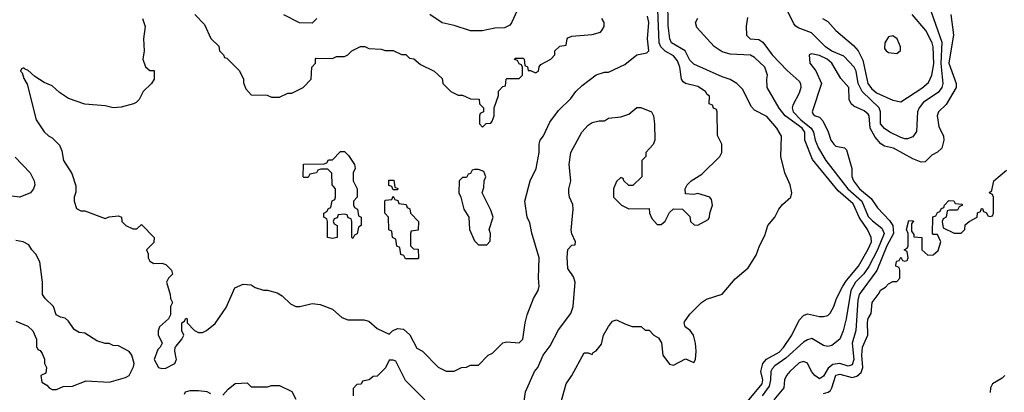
# Model space of a CAD drawing. Header units: inches. Extents: x 1793402 to 1900366, y 320852 to 470679.
# Tile 88 of 256: x 1869229 to 1874080, y 355928 to 357764. Entities that reach past the tile are written whole.
import ezdxf

# ---------------------------------------------------------------- set-up
doc = ezdxf.new("R2010")
doc.units = ezdxf.units.IN
doc.header["$MEASUREMENT"] = 0
doc.layers.add('B8365', color=7, linetype='Continuous')
doc.layers.add('B8375', color=7, linetype='Continuous')

msp = doc.modelspace()

# ---------------------------------------------------------------- linework, layer by layer
at = {"layer": 'B8365', "color": 4}
for points, elevation in [([(1869834.8, 357770), (1869846.8, 357730), (1869839.1, 357670), (1869842.8, 357610), (1869836, 357570), (1869850, 357532), (1869870, 357514), (1869892.7, 357512.7), (1869891.3, 357470), (1869878, 357450), (1869838, 357410), (1869818, 357370), (1869803.5, 357356.5), (1869790, 357349), (1869730, 357333.2), (1869690, 357329), (1869650, 357339.3), (1869550, 357347), (1869470, 357375.1), (1869424.8, 357404.8), (1869390, 357437.2), (1869350, 357454), (1869304.7, 357484.7), (1869270, 357515.3), (1869258, 357518), (1869250, 357526), (1869238, 357522), (1869234, 357510), (1869242, 357502), (1869250, 357474), (1869266.4, 357446.4), (1869311.3, 357270), (1869350, 357212), (1869371.1, 357191.1), (1869390, 357182), (1869425.4, 357145.4), (1869436.9, 357116.9), (1869444.7, 357070), (1869486.4, 357006.4), (1869505.4, 356945.4), (1869505.4, 356914.6), (1869498, 356890), (1869498, 356870), (1869510, 356834), (1869530, 356822), (1869550, 356822), (1869650, 356784.7), (1869670, 356792), (1869716.9, 356796.9), (1869731.3, 356791.3), (1869732, 356770), (1869752, 356750), (1869787.3, 356732.7), (1869807.3, 356732.7), (1869830, 356754), (1869891.3, 356690), (1869890, 356666), (1869854, 356630), (1869862, 356610), (1869862, 356590), (1869870, 356574), (1869890, 356562), (1869930, 356564.7), (1869950, 356558), (1869978, 356530), (1869982, 356510), (1869962, 356490), (1869952, 356470), (1869971.3, 356410), (1869972, 356390), (1869982, 356370), (1869972, 356350), (1869972, 356310), (1869962, 356290), (1869918, 356250), (1869911.3, 356230), (1869911.6, 356211.6), (1869932, 356170), (1869922, 356150), (1869910, 356138), (1869891.3, 356090), (1869914, 356050), (1869930, 356044.7), (1869950, 356046), (1869994, 356070), (1870000, 356086.7)], 192), ([(1869206.4, 357086.4), (1869281, 357010), (1869301, 356970), (1869304.7, 356950), (1869298, 356930), (1869282, 356910), (1869230.9, 356889.1), (1869190, 356894)], 188), ([(1869210, 356278), (1869270, 356254), (1869294, 356230), (1869312, 356190), (1869312.7, 356152.7), (1869318, 356138), (1869330, 356134), (1869339.6, 356119.6), (1869351.6, 356091.6), (1869352, 356070), (1869362, 356050), (1869358, 356022), (1869334, 356010), (1869338, 355978), (1869363.6, 355963.6), (1869374, 355950), (1869390, 355942), (1869410, 355942), (1869443.1, 355956.9), (1869490, 355958), (1869556.4, 355983.6), (1869670, 355978), (1869750, 356001), (1869768, 356010), (1869790, 356054), (1869794, 356070), (1869782, 356110), (1869768.9, 356128.9), (1869716.4, 356156.4), (1869690, 356158), (1869670, 356168), (1869650, 356168.7), (1869610, 356182), (1869550, 356219), (1869522, 356222), (1869498, 356238), (1869470, 356278), (1869453.6, 356293.6), (1869430, 356298), (1869408.9, 356308.9), (1869395.3, 356350), (1869355.3, 356390), (1869342, 356410), (1869342, 356470), (1869328, 356570), (1869308.9, 356608.9), (1869289.1, 356629.1), (1869274.6, 356654.6), (1869246, 356670), (1869210, 356675.3)], 192), ([(1870000, 356096.7), (1869994, 356130), (1869995.3, 356150), (1870000, 356155.7)], 192)]:
    msp.add_lwpolyline(points, dxfattribs=dict(at, elevation=elevation))
at = {"layer": 'B8375', "color": 4}
for points, elevation in [([(1871716, 357890), (1871652, 357748), (1871643.6, 357736.4), (1871616.9, 357723.1), (1871570, 357722), (1871508.4, 357708.4), (1871450, 357708.7), (1871370, 357735.3), (1871310, 357748.7), (1871250, 357789)], 196), ([(1871893.2, 355870), (1871921.2, 355970), (1871950, 356011.3), (1872010, 356122), (1872030, 356122), (1872050, 356114), (1872055.3, 356124.7), (1872070, 356131.3), (1872094.8, 356165.2), (1872106, 356210), (1872130, 356251.3), (1872150, 356278), (1872170, 356284.7), (1872210, 356264.7), (1872247.3, 356252.7), (1872291.6, 356251.6), (1872310, 356234), (1872330, 356234), (1872354, 356210), (1872376.9, 356196.9), (1872391.1, 356171.1), (1872397.3, 356110), (1872430, 356066), (1872450, 356061), (1872510, 356092), (1872550, 356074), (1872558, 356090), (1872562, 356130), (1872559, 356170), (1872548.7, 356210), (1872532.9, 356232.9), (1872508, 356250), (1872502, 356270), (1872504.7, 356275.3), (1872530, 356312), (1872588, 356370), (1872613.6, 356386.4), (1872690, 356411.3), (1872753.6, 356486.4), (1872818.6, 356541.4), (1872857, 356603), (1872873.2, 356650), (1872900.2, 356699.8), (1872915.3, 356750), (1872949.3, 356790.7), (1872969, 356830), (1872986.6, 356853.4), (1873028.7, 356890), (1873033.2, 356910), (1873025.2, 356950), (1872999.3, 357010), (1872979.5, 357090), (1872981.6, 357190), (1872958.9, 357230), (1872910, 357286.6), (1872850, 357318.7), (1872833.8, 357333.8), (1872790, 357420.7), (1872762.9, 357450), (1872730, 357469.7), (1872690, 357482), (1872550, 357545.1), (1872530, 357563.7), (1872507.6, 357610), (1872439.7, 357650), (1872432.3, 357670), (1872424.6, 357735.4), (1872421.7, 357861.7)], 184), ([(1873709.2, 357830.8), (1873772.9, 357652.9), (1873767.4, 357547.4), (1873776.3, 357450), (1873771.5, 357430), (1873754.5, 357405.5), (1873682.6, 357357.4), (1873660.5, 357330), (1873653, 357310), (1873646.6, 357213.4), (1873630, 357186.8), (1873603.2, 357176.8), (1873590, 357176.3), (1873570, 357183.8), (1873516, 357210), (1873490, 357228), (1873470.5, 357250), (1873470.3, 357310), (1873463.7, 357330), (1873379.6, 357410), (1873360.7, 357450), (1873350.2, 357510), (1873340.4, 357530), (1873290, 357583.8), (1873230, 357609), (1873199.3, 357630), (1873130, 357699.3), (1873064.1, 357724.1), (1873052.4, 357732.4), (1873042.8, 357742.8), (1873010.4, 357810)], 172), ([(1870000, 356155.7), (1870028, 356190), (1870038, 356210), (1870028, 356230), (1870028, 356270), (1870042, 356278), (1870047.3, 356292.7), (1870054, 356290), (1870054, 356270), (1870090, 356232), (1870110, 356222), (1870130, 356222), (1870150, 356232), (1870192.9, 356267.1), (1870246, 356346), (1870290, 356442), (1870330, 356461), (1870370, 356458), (1870390, 356444.7), (1870430, 356431.3), (1870450.9, 356430.9), (1870498, 356418), (1870522.5, 356402.5), (1870563.4, 356363.4), (1870590, 356350.8), (1870610, 356350.8), (1870670, 356366), (1870710, 356361), (1870770, 356338), (1870816.9, 356296.9), (1870845.4, 356285.4), (1870925.4, 356285.4), (1870950, 356278), (1870990, 356242), (1871050, 356214), (1871066, 356230), (1871090, 356242), (1871119.6, 356239.6), (1871150.9, 356210.9), (1871185.4, 356145.4), (1871214, 356130), (1871291.6, 356051.6), (1871330, 356032), (1871370, 356032), (1871406, 356050), (1871430, 356052), (1871450, 356062), (1871490, 356062), (1871538, 356110), (1871559.3, 356120.7), (1871609.1, 356170.9), (1871630, 356176), (1871690, 356171.3), (1871708.7, 356190), (1871719, 356270), (1871729.2, 356310), (1871761.2, 356390), (1871784, 356430), (1871789, 356450), (1871785.2, 356490), (1871789, 356590), (1871752.5, 356712.5), (1871743.2, 356763.2), (1871729.3, 356790), (1871718, 356870), (1871744, 356970), (1871774, 357030), (1871789.2, 357110), (1871789.2, 357150), (1871794, 357170), (1871810, 357192), (1871841.5, 357258.5), (1871883.2, 357316.8), (1871944.7, 357375.3), (1871969, 357410), (1872000.1, 357439.9), (1872070, 357491.3), (1872110, 357504.7), (1872130, 357506), (1872210, 357542.8), (1872270, 357591.3), (1872319, 357601), (1872328.9, 357611.1), (1872321.6, 357670), (1872329.5, 357749.5), (1872321.5, 357781.5)], 192), ([(1870092, 357790), (1870139.8, 357739.8), (1870171.1, 357671.1), (1870210, 357634), (1870214, 357610), (1870234, 357590), (1870238, 357578), (1870250, 357574), (1870310, 357514), (1870331.6, 357471.6), (1870332.7, 357452.7), (1870343.6, 357423.6), (1870370, 357394), (1870448.4, 357391.6), (1870470, 357382), (1870510, 357382), (1870550, 357402), (1870570, 357402), (1870626, 357430), (1870666, 357470), (1870668, 357530), (1870686, 357550), (1870686, 357570), (1870690, 357574), (1870770, 357572), (1870790, 357582), (1870830, 357582), (1870846, 357590), (1870866, 357610), (1870908.7, 357631.3), (1870930, 357632), (1870950, 357622), (1871010, 357618), (1871030, 357612), (1871070, 357612), (1871110, 357592), (1871131.6, 357591.6), (1871150, 357574), (1871171.6, 357571.6), (1871203.6, 357543.6), (1871272, 357510), (1871310, 357474), (1871314, 357450), (1871354, 357410), (1871390, 357392), (1871411.1, 357391.1), (1871450, 357374), (1871492.7, 357372.7), (1871494, 357350), (1871514, 357330), (1871514, 357310), (1871498, 357302), (1871494, 357290), (1871494, 357250), (1871510, 357234), (1871527.3, 357252.7), (1871550, 357254), (1871556.4, 357263.6), (1871566, 357290), (1871566, 357330), (1871588, 357390), (1871588.4, 357411.6), (1871610, 357434), (1871622, 357438), (1871626, 357470), (1871630, 357474), (1871690, 357474), (1871706, 357490), (1871706, 357530), (1871702, 357542), (1871690, 357546), (1871682, 357562), (1871667.3, 357567.3), (1871670, 357574), (1871710, 357574), (1871714, 357570), (1871718, 357538), (1871731.6, 357531.6), (1871734, 357514), (1871746, 357514), (1871770, 357502), (1871786, 357510), (1871788.4, 357531.6), (1871796.4, 357543.6), (1871846, 357570), (1871866, 357590), (1871866, 357610), (1871890, 357634), (1871922, 357638), (1871926, 357670), (1871930, 357674), (1871950, 357682), (1872050, 357691.3), (1872090, 357702), (1872098, 357710), (1872108, 357730), (1872108, 357750), (1872098, 357770)], 196), ([(1870694, 357770), (1870670, 357746), (1870608.4, 357748.4), (1870530, 357788)], 196), ([(1871709, 355850), (1871720.9, 355930), (1871765.2, 356030), (1871781.2, 356050), (1871809, 356110), (1871842.5, 356157.5), (1871884.1, 356235.9), (1871944.7, 356315.3), (1871955.3, 356350), (1871965.2, 356470), (1871957.5, 356497.5), (1871930, 356538), (1871926.6, 356593.4), (1871930, 356632), (1871950, 356652), (1871966, 356654), (1871968, 356670), (1871949.3, 356709.3), (1871946.3, 356726.3), (1871956.2, 356830), (1871953.6, 356853.6), (1871938, 356890), (1871935.1, 356910), (1871935.1, 356930), (1871945.2, 356970), (1871936, 357050), (1871944, 357110), (1871999.3, 357210), (1872030, 357244), (1872050, 357257.3), (1872084.7, 357264.7), (1872110, 357264.7), (1872130, 357278), (1872190, 357284.7), (1872230, 357298), (1872270, 357331.3), (1872290, 357331.3), (1872342, 357310), (1872351.3, 357290), (1872356, 357250), (1872358, 357170), (1872350.9, 357149.1), (1872314, 357110), (1872314, 357090), (1872294, 357070), (1872294, 356990), (1872250, 356946), (1872230, 356946), (1872206, 356970), (1872202, 356982), (1872190, 356986), (1872170, 356966), (1872154, 356930), (1872154, 356890), (1872194, 356850), (1872230, 356832), (1872330, 356834), (1872332, 356810), (1872343.6, 356783.6), (1872370, 356754), (1872390, 356754), (1872408.4, 356771.6), (1872430, 356814), (1872450, 356832), (1872494, 356830), (1872530, 356794), (1872534, 356770), (1872552.7, 356752.7), (1872570, 356752), (1872620.4, 356779.6), (1872628, 356790), (1872628.7, 356810), (1872642, 356850), (1872638, 356878), (1872628.9, 356888.9), (1872570, 356908), (1872550, 356902), (1872510, 356906), (1872508, 356930), (1872518, 356950), (1872538, 356970), (1872590, 357002), (1872678, 357090), (1872688, 357110), (1872688, 357150), (1872667.3, 357192.7), (1872666, 357310), (1872662, 357322), (1872647.3, 357327.3), (1872642, 357342), (1872626, 357350), (1872627.3, 357387.3), (1872615.3, 357395.3), (1872608, 357410), (1872570, 357434), (1872510, 357449), (1872498, 357458), (1872489.3, 357470), (1872481.3, 357530), (1872470, 357560.9), (1872450, 357585.1), (1872408.9, 357608.9), (1872387.1, 357630), (1872380.4, 357650), (1872372.8, 357812.8)], 188), ([(1872806.7, 355873.3), (1872887.8, 355970), (1872889.6, 355990), (1872881, 356030), (1872890, 356070.4), (1872908.9, 356091.1), (1872970, 356126), (1872991.5, 356148.5), (1873034, 356210), (1873070, 356282.8), (1873090, 356306.8), (1873110, 356314), (1873170, 356300.7), (1873190, 356301), (1873210, 356306), (1873221.5, 356318.5), (1873240.9, 356350), (1873254, 356390), (1873284.2, 356450), (1873301.8, 356478.2), (1873362.4, 356550), (1873410, 356633.4), (1873425.4, 356670), (1873424, 356690), (1873405.7, 356730), (1873366.8, 356786.8), (1873335.8, 356855.8), (1873261.2, 356921.2), (1873134.8, 357074.8), (1873098, 357170), (1873097.2, 357210), (1873083.9, 357230), (1873000.4, 357290), (1872970, 357327.8), (1872912.3, 357430), (1872909.5, 357470), (1872912.7, 357490), (1872900.9, 357530), (1872850, 357578), (1872830, 357589.4), (1872730, 357593.3), (1872690, 357605.1), (1872650, 357631.3), (1872565.6, 357725.6), (1872559.3, 357750), (1872570, 357770.8)], 176), ([(1872814.6, 357774.6), (1872808.7, 357731.3), (1872810, 357688), (1872828, 357670), (1872870, 357667), (1872890, 357652.7), (1872936.2, 357590), (1873010, 357514), (1873070, 357461.2), (1873076.2, 357450), (1873077.6, 357430), (1873070, 357401), (1873038, 357342), (1873034.5, 357330), (1873040.5, 357310), (1873078, 357270), (1873128.6, 357230), (1873139.2, 357210), (1873148.3, 357170), (1873165.1, 357130), (1873201.3, 357070), (1873308.5, 356930), (1873377.7, 356870), (1873410, 356794.5), (1873430, 356773.3), (1873477, 356737), (1873487.6, 356710), (1873454.6, 356630), (1873412.9, 356547.1), (1873388.4, 356511.6), (1873347.4, 356470), (1873323.1, 356430), (1873301.3, 356290), (1873285.6, 356230), (1873269.5, 356190), (1873230, 356158), (1873210, 356153.4), (1873190, 356159.1), (1873132.4, 356192.4), (1873110, 356186), (1873090, 356174.4), (1873004.4, 356095.6), (1872950, 356057.6), (1872936.8, 356043.2), (1872929.7, 356030), (1872928.7, 355988.7), (1872921.7, 355958.3), (1872887.7, 355910)], 172), ([(1873816.3, 357790), (1873829.6, 357690), (1873806.2, 357550), (1873842, 357450), (1873842, 357430), (1873793.4, 357346.6), (1873755.1, 357310), (1873749.3, 357290), (1873758, 357238), (1873780.9, 357190), (1873782.4, 357170), (1873772.8, 357130), (1873750, 357110.4), (1873723.3, 357096.7), (1873690, 357064), (1873670, 357062), (1873630, 357078), (1873534.8, 357130), (1873490, 357140.4), (1873471.7, 357151.7), (1873444.4, 357184.4), (1873418.4, 357230), (1873414.9, 357290), (1873410, 357298.8), (1873390, 357314), (1873338, 357338), (1873324.7, 357350), (1873316, 357370), (1873314.4, 357430), (1873274.4, 357474.4), (1873230.5, 357550), (1873206.8, 357570), (1873170, 357587.7), (1873130, 357596), (1873118, 357590), (1873122, 357550), (1873152.1, 357512.1), (1873179, 357450), (1873134, 357310), (1873139, 357299), (1873148, 357290), (1873170, 357282.7), (1873186, 357266), (1873211.5, 357211.5), (1873225.1, 357170), (1873239.3, 357150), (1873250, 357140.9), (1873293.2, 357133.2), (1873303.1, 357123.1), (1873329, 357030), (1873329.4, 356990.6), (1873336.2, 356970), (1873366.3, 356930), (1873423.3, 356883.3), (1873456, 356836), (1873515, 356775), (1873530.9, 356750), (1873533.8, 356710), (1873501.4, 356650), (1873451.5, 356528.5), (1873364.4, 356410), (1873357.8, 356382.2), (1873348.5, 356231.5), (1873330.8, 356169.2), (1873338, 356090), (1873330, 356063.8), (1873310, 356056), (1873270, 356069.1), (1873235.5, 356064.5), (1873212.6, 356047.4), (1873190, 356007.3), (1873170, 355994), (1873146.8, 356010), (1873130.8, 356030), (1873110, 356071), (1873090, 356078.8), (1873070, 356073.4), (1873023.7, 356030), (1873006.6, 356010), (1872997.2, 355990), (1872993.2, 355950), (1872944.5, 355890)], 168), ([(1873184.7, 357770), (1873210, 357754.8), (1873250.7, 357710), (1873337.1, 357637.1), (1873359.3, 357610), (1873383.6, 357563.6), (1873407.7, 357450), (1873425.5, 357425.5), (1873450, 357403.6), (1873530, 357367.7), (1873570, 357358.8), (1873674.1, 357425.9), (1873706.1, 357453.9), (1873723.1, 357490), (1873733.1, 357546.9), (1873729.8, 357630), (1873724, 357650), (1873693, 357710), (1873625.6, 357790)], 176), ([(1873190, 355921.6), (1873211.9, 355928.1), (1873223.3, 355936.7), (1873229.7, 355950.3), (1873250, 356012.7), (1873270, 356016.4), (1873330, 356000.4), (1873353, 356007), (1873375.4, 356024.6), (1873382.4, 356050), (1873378.7, 356110), (1873382, 356150), (1873407.3, 356210), (1873406.5, 356273.5), (1873410, 356291.3), (1873423.2, 356316.8), (1873429.2, 356370), (1873464, 356416), (1873470, 356431.3), (1873494.6, 356445.4), (1873510, 356462), (1873530, 356474), (1873550, 356474), (1873566, 356490), (1873566, 356530), (1873562, 356542), (1873546, 356550), (1873547.3, 356567.3), (1873550, 356574), (1873562, 356578), (1873570, 356594), (1873578, 356578), (1873590, 356574), (1873602, 356578), (1873606, 356590), (1873602, 356622), (1873586, 356630), (1873602, 356638), (1873606, 356650), (1873606, 356710), (1873598, 356730), (1873610, 356774), (1873632, 356772), (1873622, 356758), (1873622, 356722), (1873634, 356706), (1873634, 356694), (1873674, 356690), (1873674, 356630), (1873703.6, 356603.6), (1873730, 356604.7), (1873753.6, 356626.4), (1873768, 356670), (1873750, 356706), (1873730, 356706), (1873726, 356710), (1873728.4, 356791.6), (1873742, 356798), (1873750, 356814), (1873762, 356818), (1873770, 356834), (1873782, 356838), (1873786, 356850), (1873807.3, 356872.7), (1873831.6, 356871.6), (1873838, 356858), (1873870, 356854), (1873874, 356850), (1873858, 356842), (1873850, 356826), (1873810, 356826), (1873798, 356822), (1873794, 356790), (1873778, 356782), (1873774, 356770), (1873778, 356738), (1873832.7, 356712.7), (1873867.3, 356712.7), (1873886, 356730), (1873887.3, 356752.7), (1873906, 356770), (1873946, 356790), (1873948, 356812), (1873962, 356818), (1873967.3, 356832.7), (1873972.7, 356832.7), (1873978, 356818), (1873992.7, 356812.7), (1873998, 356798), (1874010, 356794), (1874022, 356798), (1874026, 356810), (1874026, 356890), (1874022, 356902), (1874006, 356910), (1874018, 356922), (1874028.7, 356970), (1874090, 357022)], 164), ([(1870000, 356086.7), (1870001.2, 356090), (1870000, 356096.7)], 192), ([(1871226, 355890), (1871130, 355986), (1871082, 356082), (1871070, 356086), (1871050, 356086), (1871031.1, 356048.9), (1870990, 356008), (1870970, 356006), (1870951.6, 355988.4), (1870918, 355982), (1870911.6, 355968.4), (1870890, 355966), (1870872.7, 355947.3), (1870872, 355930), (1870872, 355910)], 192), ([(1874082, 356010), (1874070, 355998), (1874022, 355970), (1874012, 355950), (1874010, 355926)], 164), ([(1870042, 355918), (1870046, 355930), (1870070, 355936), (1870110, 355936), (1870151.1, 355931.1), (1870170, 355922)], 188), ([(1870230, 355914), (1870256.4, 355943.6), (1870291.6, 355971.6), (1870350, 355974), (1870370, 355954), (1870450, 355954), (1870470, 355962), (1870510, 355962), (1870570, 355932), (1870590, 355894)], 188)]:
    msp.add_lwpolyline(points, dxfattribs=dict(at, elevation=elevation))
for points, elevation in [([(1873530, 357684), (1873510, 357679), (1873491, 357650), (1873490, 357622), (1873498, 357610), (1873510, 357602.8), (1873550, 357598), (1873568.4, 357611.6), (1873568.7, 357630), (1873552.7, 357670)], 184), ([(1870870, 356686), (1870866, 356690), (1870866, 356770), (1870862, 356782), (1870847.3, 356787.3), (1870842, 356802), (1870830, 356806), (1870798, 356802), (1870792.7, 356787.3), (1870778, 356782), (1870774, 356770), (1870778, 356758), (1870794, 356750), (1870794, 356690), (1870770, 356686), (1870746, 356690), (1870746, 356770), (1870742, 356782), (1870728, 356790), (1870728, 356810), (1870742, 356818), (1870750, 356834), (1870762, 356838), (1870768.4, 356871.6), (1870782, 356878), (1870786, 356890), (1870786, 356930), (1870768, 356950), (1870767.3, 357007.3), (1870747.3, 357027.3), (1870712.7, 357027.3), (1870698, 357022), (1870691.6, 357008.4), (1870658, 357002), (1870650, 356986), (1870630, 356986), (1870626, 356990), (1870627.3, 357052.7), (1870730, 357054), (1870742, 357058), (1870750, 357074), (1870770, 357074), (1870810, 357114), (1870830, 357114), (1870850, 357094), (1870878, 357050), (1870882, 357030), (1870872, 357010), (1870872, 356970), (1870892, 356930), (1870891.3, 356888.7), (1870874, 356870), (1870874, 356850), (1870878, 356838), (1870894, 356830), (1870898, 356798), (1870912, 356790), (1870912, 356750), (1870898, 356742), (1870891.6, 356708.4), (1870878, 356702)], 192), ([(1871490, 357026), (1871470, 357026), (1871458, 357022), (1871450, 357006), (1871438, 357002), (1871430, 356986), (1871410, 356986), (1871394, 356970), (1871392, 356910), (1871402, 356890), (1871418, 356830), (1871442, 356790), (1871444.7, 356730), (1871470, 356674), (1871490, 356654), (1871530, 356654), (1871547.3, 356672.7), (1871548, 356710), (1871542, 356730), (1871562, 356790), (1871550, 356826), (1871508, 356910), (1871516.4, 356936.4), (1871518, 356970), (1871526, 356990), (1871515.3, 357015.3)], 196), ([(1871070, 356926), (1871062, 356942), (1871047.3, 356947.3), (1871047.3, 356972.7), (1871072.7, 356972.7), (1871078, 356938), (1871092, 356932), (1871090, 356926)], 192), ([(1871130, 356586), (1871122, 356602), (1871107.3, 356607.3), (1871102, 356642), (1871087.3, 356647.3), (1871082, 356682), (1871066, 356690), (1871062, 356722), (1871048.4, 356728.4), (1871046, 356790), (1871028, 356810), (1871028, 356870), (1871030, 356874), (1871062, 356878), (1871070, 356894), (1871078, 356878), (1871092.7, 356872.7), (1871098, 356858), (1871132.7, 356852.7), (1871138, 356838), (1871151.6, 356831.6), (1871154, 356810), (1871194, 356770), (1871192.7, 356727.3), (1871158, 356722), (1871154, 356710), (1871154, 356650), (1871170, 356634), (1871192.7, 356632.7), (1871194, 356590), (1871190, 356586)], 192)]:
    msp.add_lwpolyline(points, close=True, dxfattribs=dict(at, elevation=elevation))

doc.saveas('drawing.dxf')
